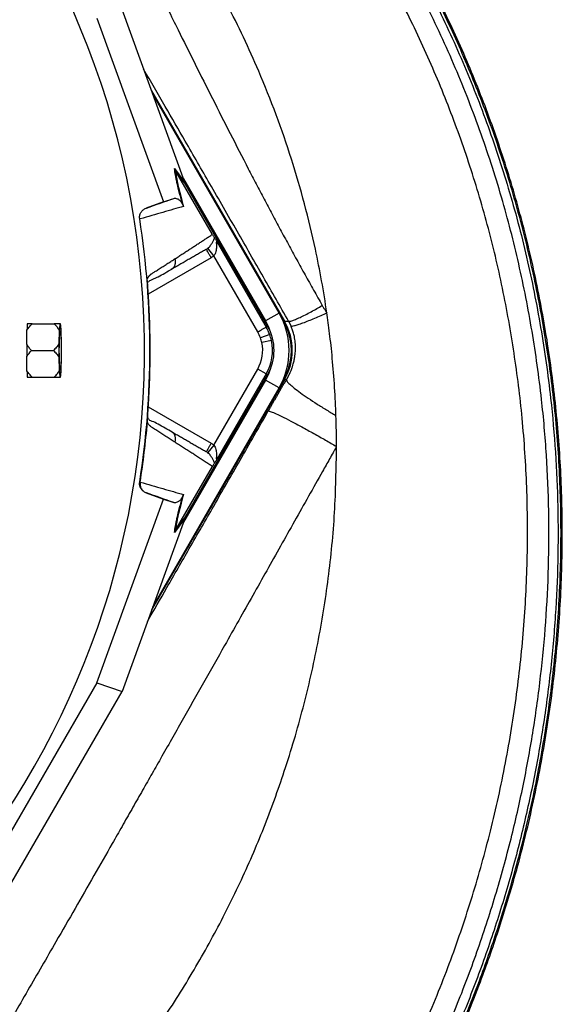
# Model space of a CAD drawing. Header units: millimetres. Extents: x 2153 to 4015, y 1999 to 4341.
# Tile 12 of 21: x 3682 to 4015, y 2640 to 3244. Entities that reach past the tile are written whole.
import ezdxf

# ---------------------------------------------------------------- set-up
doc = ezdxf.new("R2010")
doc.units = ezdxf.units.MM
doc.header["$LTSCALE"] = 2

msp = doc.modelspace()

# ---------------------------------------------------------------- linework, layer by layer
at = {"color": 7, "linetype": 'Continuous', "lineweight": 25}
for p, q in [((3782.7, 3144.71), (3744.34, 3250.3)), ((3728.8, 3245.04), (3769.76, 3132.25)), ((3762.5, 3200.33), (3844.08, 3059.02)), ((3840.78, 3064.02), (3763.2, 3198.4)), ((3776.53, 3152.8), (3782.91, 3144.12)), ((3783.4, 3143.08), (3777.02, 3151.75)), ((3799.82, 3112.26), (3777.04, 3151.72)), ((3782.08, 3146.41), (3832.43, 3059.2)), ((3833.71, 3055.94), (3783.4, 3143.08)), ((3769.76, 3132.25), (3759.07, 3128.36)), ((3769.76, 3132.25), (3776.15, 3134.41)), ((3759.07, 3128.36), (3759.31, 3128.44)), ((3755.46, 3121.87), (3755.19, 3121.79)), ((3802.79, 3107.52), (3832.85, 3055.45)), ((3800.73, 3099.1), (3796.97, 3103.77)), ((3827.66, 3052.45), (3800.73, 3099.1)), ((3774.51, 3090.71), (3775.19, 3091.29)), ((3760.01, 3083.87), (3760.01, 3084.05)), ((3840.78, 3064.02), (3832.43, 3059.2)), ((3844.08, 3059.02), (3846.62, 3059.02)), ((3689.26, 3057.49), (3702.69, 3057.49)), ((3705.85, 3053.31), (3705.62, 3045.23)), ((3706.64, 3057.49), (3706.2, 3057.49)), ((3707.22, 3045.23), (3706.99, 3053.31)), ((3832.85, 3055.45), (3833.71, 3055.94)), ((3835.03, 3050.76), (3829.38, 3048.74)), ((3836.05, 3047.19), (3830.19, 3045.91)), ((3688.81, 3041.04), (3702.23, 3041.04)), ((3705.62, 3036.86), (3705.85, 3028.78)), ((3706.99, 3028.78), (3707.22, 3036.86)), ((3800.73, 2982.99), (3827.66, 3029.64)), ((3832.85, 3026.64), (3827.66, 3029.64)), ((3689.26, 3024.59), (3702.69, 3024.59)), ((3706.2, 3024.59), (3706.64, 3024.59)), ((3844.08, 3023.07), (3762.5, 2881.76)), ((3832.43, 3022.89), (3782.08, 2935.68)), ((3783.4, 2939.01), (3833.71, 3026.15)), ((3832.85, 3026.64), (3802.79, 2974.57)), ((3840.78, 3018.07), (3832.43, 3022.89)), ((3832.85, 3026.64), (3833.71, 3026.15)), ((3845.26, 3023.07), (3844.08, 3023.07)), ((3763.2, 2883.69), (3840.78, 3018.07)), ((3760.01, 2998.04), (3760.01, 2998.22)), ((3775.19, 2990.8), (3774.51, 2991.38)), ((3800.73, 2982.99), (3796.97, 2978.32)), ((3777.04, 2930.37), (3799.82, 2969.83)), ((3755.19, 2960.3), (3755.46, 2960.22)), ((3728.8, 2837.05), (3769.76, 2949.84)), ((3759.31, 2953.65), (3759.07, 2953.73)), ((3759.07, 2953.73), (3769.76, 2949.84)), ((3769.76, 2949.84), (3776.15, 2947.68)), ((3782.91, 2937.97), (3776.53, 2929.29)), ((3777.02, 2930.34), (3783.4, 2939.01)), ((3782.7, 2937.38), (3744.34, 2831.78)), ((3728.8, 2837.05), (3662.11, 2721.55)), ((3728.8, 2837.05), (3744.34, 2831.78)), ((3674.45, 2710.72), (3744.34, 2831.78))]:
    msp.add_line(p, q, dxfattribs=at)
at = {"color": 8, "linetype": 'Continuous', "lineweight": 25}
for p, q in [((3799.09, 3097.98), (3760.46, 3075.67)), ((3843.33, 3058.89), (3843.37, 3058.82)), ((3843.37, 3023.27), (3843.33, 3023.2)), ((3760.46, 3006.42), (3799.09, 2984.11))]:
    msp.add_line(p, q, dxfattribs=at)
at = {"color": 7, "linetype": 'Continuous', "lineweight": 25, "flags": 128}
for points in [[(3832.43, 3059.2), (3834.53, 3054.94), (3835.57, 3052.11)], [(3707, 3041.04), (3706.98, 3038.15), (3706.93, 3035.42), (3706.85, 3033.02), (3706.75, 3031.09), (3706.63, 3029.73), (3706.49, 3029.03), (3706.35, 3029.03), (3706.21, 3029.73), (3706.09, 3031.09), (3705.98, 3033.02), (3705.9, 3035.42), (3705.86, 3038.15), (3705.84, 3041.04), (3705.86, 3043.94), (3705.9, 3046.67), (3705.98, 3049.07), (3706.09, 3051), (3706.21, 3052.36), (3706.35, 3053.06), (3706.49, 3053.06), (3706.63, 3052.36), (3706.75, 3051), (3706.85, 3049.07), (3706.93, 3046.67), (3706.98, 3043.94), (3707, 3041.04)], [(3835.57, 3029.98), (3834.53, 3027.15), (3832.43, 3022.89)]]:
    msp.add_lwpolyline(points, dxfattribs=at)
at = {"color": 7, "linetype": 'Continuous', "lineweight": 25}
for centre, radius, start, end in [((3242.1, 3041.04), 516.02, 278.91872, 88.32002), ((3242.1, 3041.04), 519.4, 351.05652, 8.94348), ((3800.98, 3041.04), 45.96, 330, 30), ((3694.61, 3056.08), 8.51, 170.40976, 171.18959), ((3748.34, 3051.88), 42.52, 172.41507, 178.07111), ((3664.5, 3051.88), 42.52, 1.92889, 7.58493), ((3807.91, 3041.04), 22.81, 19.70424, 30), ((3807.91, 3041.04), 28.81, 19.70424, 30), ((3807.91, 3041.04), 29.79, 330, 30), ((3807.91, 3041.04), 22.81, 12.32142, 19.70424), ((3807.91, 3041.04), 28.81, 330, 12.32142), ((3807.91, 3041.04), 28.81, 12.32142, 19.70424), ((4055.23, 3041.04), 349.63, 179.31486, 180.68514), ((3357.61, 3041.04), 349.63, 359.31486, 0.68514), ((3807.91, 3041.04), 22.81, 330, 12.32142), ((3748.34, 3030.21), 42.52, 181.92889, 187.58493), ((3664.5, 3030.21), 42.52, 352.41507, 358.07111), ((3694.61, 3026.01), 8.51, 188.81041, 189.59024)]:
    msp.add_arc(centre, radius, start, end, dxfattribs=at)
for centre, major_axis, ratio, start_param, end_param in [((3784.23, 3142.05), (-11.84, 32.46), 0.015428, 1.483174, 1.50138), ((3812.83, 3041.04), (-36.07, 0), 0.998174, 2.618785, 3.6644), ((3241.07, 3053.42), (-36.91, 443.57), 0.999611, 4.609878, 4.629659), ((3241.07, 3028.67), (36.91, 443.57), 0.999611, 4.795119, 4.8149), ((3784.23, 2940.04), (11.84, 32.46), 0.015428, 1.640213, 1.658419)]:
    msp.add_ellipse(centre, major_axis=major_axis, ratio=ratio, start_param=start_param, end_param=end_param, dxfattribs=at)
at = {"color": 8, "linetype": 'Continuous', "lineweight": 25}
for points, knots in [([(3433.35, 3628.39), (3449.86, 3624.24), (3482.88, 3615.95), (3526.9, 3604.63), (3565.04, 3593.06), (3597.31, 3581.63), (3628.3, 3568.62), (3657.76, 3553.81), (3685.7, 3537.52), (3712.95, 3519.51), (3739.44, 3499.86), (3765.08, 3478.6), (3791.34, 3454.49), (3817.86, 3427.22), (3844.28, 3396.68), (3869.45, 3364.62), (3893.18, 3331), (3915.03, 3295.69), (3934.98, 3258.9), (3952.86, 3220.68), (3968.58, 3181.16), (3982.08, 3140.34), (3993.16, 3098.31), (4001.77, 3055.22), (4007.4, 3015.23), (4010.67, 2978.55), (4012.12, 2945.21), (4012.09, 2911.76), (4010.59, 2877.98), (4007.58, 2844.03), (4003.03, 2809.89), (3996.97, 2775.89), (3989.36, 2741.95), (3980.2, 2708.23), (3969.47, 2674.7), (3957.22, 2641.6), (3943.35, 2608.72), (3927.91, 2576.24), (3910.84, 2544.14), (3892.31, 2512.74), (3872.33, 2482.07), (3850.98, 2452.26), (3828.26, 2423.3), (3804.24, 2395.28), (3778.74, 2368.07), (3751.83, 2341.81), (3723.48, 2316.51), (3693.97, 2292.42), (3662.2, 2268.76), (3628.17, 2245.8), (3591.85, 2223.78), (3554.23, 2203.42), (3515.4, 2184.75), (3475.44, 2167.85), (3438.37, 2154.21), (3404.43, 2143.44), (3373.75, 2135.17), (3346.24, 2128.8), (3328.98, 2125.11), (3322.1, 2123.63)], [0, 0, 0, 0, 0.023887, 0.04777, 0.063779, 0.079793, 0.09579, 0.110904, 0.126034, 0.141153, 0.156717, 0.172294, 0.187861, 0.206735, 0.225626, 0.244508, 0.263914, 0.283336, 0.302742, 0.322616, 0.342508, 0.362382, 0.382915, 0.403467, 0.424002, 0.439562, 0.455123, 0.470807, 0.486492, 0.502556, 0.51862, 0.534809, 0.550999, 0.567415, 0.58383, 0.600378, 0.616926, 0.633882, 0.650839, 0.667931, 0.685023, 0.702192, 0.71936, 0.736661, 0.753962, 0.771681, 0.7894, 0.807259, 0.825119, 0.844974, 0.864841, 0.884696, 0.904978, 0.925272, 0.945554, 0.96039, 0.975227, 0.990131, 1, 1, 1, 1]), ([(3322.1, 2129.36), (3328.5, 2130.73), (3345.19, 2134.31), (3372.11, 2140.53), (3402.67, 2148.76), (3436.21, 2159.39), (3472.54, 2172.75), (3511.44, 2189.13), (3549.8, 2207.44), (3587.5, 2227.73), (3624.39, 2250.02), (3658.32, 2272.87), (3689.36, 2295.96), (3717.75, 2319.01), (3745.2, 2343.32), (3771.85, 2369.06), (3797.52, 2396.17), (3822.2, 2424.72), (3845.63, 2454.43), (3867.16, 2484.43), (3886.78, 2514.49), (3904.63, 2544.56), (3921.21, 2575.45), (3936.59, 2607.36), (3950.64, 2640.19), (3963.31, 2673.98), (3974.44, 2708.43), (3983.7, 2742.41), (3991.2, 2775.71), (3997.09, 2808.31), (4001.61, 2841.22), (4004.74, 2874.63), (4006.42, 2908.41), (4006.58, 2942.59), (4005.19, 2976.84), (4001.94, 3013.67), (3996.45, 3052.9), (3988.3, 3094.32), (3977.63, 3135.63), (3964.29, 3176.64), (3948.3, 3217.19), (3930.36, 3255.63), (3910.73, 3291.91), (3889.72, 3326.05), (3866.51, 3359.2), (3841.41, 3391.39), (3814.52, 3422.6), (3787.94, 3449.98), (3762.09, 3473.75), (3737.45, 3494.27), (3711.53, 3513.65), (3684.36, 3531.78), (3655.95, 3548.45), (3627.25, 3562.91), (3598.42, 3575.09), (3569.76, 3585.52), (3540.63, 3594.72), (3511.15, 3602.91), (3474.85, 3612.11), (3448.45, 3618.79), (3431.95, 3622.97)], [0, 0, 0, 0, 0.009248, 0.024132, 0.03906, 0.053989, 0.073871, 0.093765, 0.113648, 0.133953, 0.154271, 0.174576, 0.191766, 0.208957, 0.226275, 0.243593, 0.261323, 0.279054, 0.296931, 0.314807, 0.331243, 0.347679, 0.364236, 0.380794, 0.397752, 0.414709, 0.431811, 0.448913, 0.464488, 0.480063, 0.495752, 0.511441, 0.5275, 0.543559, 0.559752, 0.575944, 0.595826, 0.615722, 0.6356, 0.656124, 0.676667, 0.69719, 0.716069, 0.734963, 0.753842, 0.773248, 0.792665, 0.812063, 0.827171, 0.842288, 0.857395, 0.872912, 0.88844, 0.903951, 0.91831, 0.93268, 0.947052, 0.961495, 0.975939, 1, 1, 1, 1]), ([(3322.1, 2144.34), (3330.67, 2146.18), (3352.01, 2150.77), (3385.86, 2159.01), (3423.23, 2170.27), (3459.78, 2183.41), (3495.4, 2197.92), (3530.06, 2213.77), (3563.7, 2230.98), (3596.47, 2249.63), (3630.38, 2270.93), (3665.14, 2295.2), (3700.4, 2322.73), (3734.09, 2352.02), (3766.05, 2382.94), (3796.15, 2415.41), (3823.92, 2448.8), (3849.43, 2482.95), (3872.71, 2517.72), (3894.13, 2553.58), (3913.62, 2590.46), (3931.11, 2628.28), (3946.53, 2666.89), (3959.79, 2706.14), (3971.03, 2746.46), (3980.14, 2787.76), (3986.99, 2829.96), (3991.47, 2872.32), (3993.54, 2914.76), (3993.22, 2957.16), (3990.47, 2998.79), (3985.38, 3039.51), (3978.28, 3079.22), (3969.03, 3118.35), (3957.54, 3156.63), (3943.97, 3193.94), (3928.42, 3230.22), (3910.94, 3265.35), (3891.34, 3299.81), (3869.58, 3333.45), (3845.57, 3365.86), (3820.46, 3396.86), (3794, 3426.32), (3765.78, 3453.99), (3737.62, 3478.43), (3709.85, 3499.81), (3682.77, 3518.32), (3654.57, 3535.29), (3625.24, 3550.55), (3594.92, 3563.66), (3574.16, 3570.95), (3563.86, 3574.57)], [0, 0, 0, 0, 0.013522, 0.033702, 0.053768, 0.073744, 0.093646, 0.11313, 0.132563, 0.151959, 0.171326, 0.194361, 0.21738, 0.240356, 0.263242, 0.286007, 0.308678, 0.330255, 0.351779, 0.37326, 0.39471, 0.416147, 0.437551, 0.458868, 0.480068, 0.502146, 0.524127, 0.546033, 0.56788, 0.589687, 0.611465, 0.632239, 0.653016, 0.673718, 0.694267, 0.714682, 0.734983, 0.755169, 0.775235, 0.796154, 0.816978, 0.837467, 0.857736, 0.878065, 0.89844, 0.915264, 0.932142, 0.949058, 0.966035, 0.983155, 1, 1, 1, 1]), ([(3846.62, 3059.02), (3841.47, 3068.04), (3830.97, 3086.43), (3814.83, 3114.58), (3798.85, 3142.38), (3784.11, 3167.93), (3770.57, 3191.39), (3762.03, 3206.15), (3757.61, 3213.79)], [0, 0, 0, 0, 0.175068, 0.356822, 0.54538, 0.713676, 0.851889, 1, 1, 1, 1]), ([(3775.19, 3091.29), (3775.44, 3091.47), (3776.21, 3092.05), (3776.98, 3093.54), (3777.39, 3095.49), (3777.12, 3096.79), (3776.99, 3097.42)], [0, 0, 0, 0, 0.140589, 0.432387, 0.724184, 1, 1, 1, 1]), ([(3759.93, 2874.68), (3763.91, 2881.61), (3772.5, 2896.53), (3786.07, 2920.14), (3801.05, 2946.2), (3817.21, 2974.36), (3828.38, 2993.82), (3834.16, 3003.9)], [0, 0, 0, 0, 0.160762, 0.346362, 0.548098, 0.765975, 1, 1, 1, 1]), ([(3776.99, 2984.67), (3777.12, 2985.3), (3777.39, 2986.6), (3776.98, 2988.55), (3776.21, 2990.04), (3775.44, 2990.62), (3775.19, 2990.8)], [0, 0, 0, 0, 0.275816, 0.567614, 0.859411, 1, 1, 1, 1]), ([(3322.1, 2343.1), (3325.72, 2343.67), (3342.12, 2346.27), (3371.07, 2352.31), (3408.5, 2362.74), (3445.28, 2375.25), (3481.35, 2389.71), (3516.53, 2406.25), (3549.76, 2424.26), (3581.06, 2443.52), (3610.41, 2463.82), (3638.61, 2485.69), (3665.58, 2509.05), (3691.26, 2533.82), (3715.87, 2560.24), (3739.28, 2588.29), (3761.35, 2617.97), (3781.72, 2648.85), (3800.29, 2680.86), (3817, 2713.88), (3831.69, 2747.84), (3844.72, 2783.76), (3855.9, 2821.55), (3864.93, 2861.14), (3871.36, 2901.19), (3875.39, 2941.56), (3875.83, 2968.57), (3876.05, 2982.08)], [0, 0, 0, 0, 0.011944, 0.054155, 0.096388, 0.138627, 0.180853, 0.223093, 0.265352, 0.304116, 0.342905, 0.381705, 0.420498, 0.459271, 0.498033, 0.538233, 0.578431, 0.618632, 0.658846, 0.69908, 0.739309, 0.779511, 0.823675, 0.867794, 0.911884, 0.955948, 1, 1, 1, 1])]:
    msp.add_open_spline(points, degree=3, knots=knots, dxfattribs=at)
at = {"color": 7, "linetype": 'Continuous', "lineweight": 25}
for points, knots in [([(3322.1, 2121.85), (3330.47, 2123.49), (3354.62, 2128.22), (3394.07, 2138.39), (3440.18, 2152.75), (3485.43, 2169.64), (3529.71, 2188.93), (3572.88, 2210.6), (3611.28, 2232.56), (3645.13, 2254.16), (3677.67, 2276.85), (3711.91, 2303.29), (3747.35, 2333.92), (3778.2, 2363.73), (3804.85, 2392.12), (3830.19, 2421.45), (3856.42, 2454.94), (3882.92, 2492.9), (3906.99, 2531.84), (3928.62, 2571.59), (3947.82, 2612), (3963.32, 2649.94), (3975.67, 2685.02), (3986.41, 2720.23), (3996.24, 2759.21), (4004.55, 2801.97), (4010.43, 2844.81), (4013.91, 2887.56), (4015.03, 2930.11), (4013.8, 2972.34), (4010.22, 3014.14), (4004.37, 3055.36), (3996.4, 3095.58), (3986.36, 3134.69), (3974.33, 3172.57), (3960.25, 3209.73), (3944.13, 3246.05), (3926.03, 3281.43), (3906.26, 3315.34), (3884.9, 3347.7), (3862.16, 3378.49), (3837.8, 3408.46), (3811.69, 3437.36), (3783.81, 3465.05), (3763.9, 3482.06), (3753.96, 3490.56)], [0, 0, 0, 0, 0.014266, 0.041205, 0.068164, 0.095105, 0.122042, 0.148999, 0.175936, 0.196078, 0.21622, 0.242343, 0.268485, 0.294607, 0.314138, 0.333668, 0.359489, 0.385329, 0.411149, 0.436101, 0.461072, 0.486023, 0.50468, 0.523337, 0.547636, 0.571954, 0.596253, 0.619991, 0.643747, 0.667485, 0.690706, 0.713945, 0.737166, 0.759331, 0.781512, 0.803677, 0.825841, 0.848022, 0.870185, 0.891538, 0.912906, 0.934263, 0.95617, 0.978095, 1, 1, 1, 1]), ([(3322.1, 2122.65), (3330.42, 2124.28), (3354.52, 2129), (3393.92, 2139.17), (3440.03, 2153.53), (3485.29, 2170.43), (3529.56, 2189.73), (3572.72, 2211.41), (3611.11, 2233.38), (3644.96, 2254.99), (3677.48, 2277.69), (3711.69, 2304.13), (3747.08, 2334.74), (3777.89, 2364.53), (3804.5, 2392.9), (3829.8, 2422.21), (3855.99, 2455.68), (3882.44, 2493.62), (3906.48, 2532.52), (3928.07, 2572.24), (3947.24, 2612.62), (3962.7, 2650.52), (3975.02, 2685.57), (3985.73, 2720.75), (3995.54, 2759.69), (4003.82, 2802.42), (4009.69, 2845.21), (4013.15, 2887.92), (4014.25, 2930.42), (4013, 2972.6), (4009.4, 3014.34), (4003.55, 3055.51), (3995.57, 3095.69), (3985.52, 3134.74), (3973.5, 3172.58), (3959.41, 3209.7), (3943.29, 3245.98), (3925.2, 3281.31), (3905.44, 3315.16), (3884.11, 3347.45), (3861.42, 3378.17), (3837.11, 3408.06), (3811.06, 3436.88), (3783.24, 3464.5), (3763.38, 3481.47), (3753.46, 3489.95)], [0, 0, 0, 0, 0.014199, 0.041167, 0.068156, 0.095126, 0.122092, 0.149079, 0.176044, 0.196209, 0.216373, 0.242498, 0.268643, 0.294768, 0.314301, 0.333833, 0.359656, 0.385498, 0.411319, 0.436272, 0.461243, 0.486195, 0.504852, 0.523509, 0.54781, 0.572129, 0.59643, 0.620167, 0.643922, 0.667659, 0.690877, 0.714112, 0.73733, 0.759496, 0.781678, 0.803844, 0.826008, 0.84819, 0.870354, 0.89168, 0.913021, 0.93435, 0.956229, 0.978124, 1, 1, 1, 1]), ([(3692.02, 3408.79), (3693.2, 3406.58), (3695.56, 3402.14), (3699.1, 3395.43), (3702.66, 3388.63), (3706.24, 3381.75), (3709.85, 3374.78), (3713.48, 3367.72), (3717.14, 3360.58), (3720.83, 3353.34), (3724.54, 3346.01), (3728.27, 3338.61), (3732.05, 3331.12), (3736.57, 3322.13), (3741.86, 3311.64), (3747.89, 3299.65), (3753.96, 3287.56), (3760.08, 3275.36), (3766.24, 3263.01), (3772.46, 3250.52), (3780.13, 3235.11), (3789.26, 3216.8), (3799.91, 3195.57), (3810.77, 3174.13), (3819.75, 3156.68), (3826.73, 3143.26), (3831.6, 3133.97), (3836.52, 3124.67), (3841.48, 3115.38), (3846.5, 3106.07), (3851.58, 3096.76), (3856.74, 3087.41), (3861.97, 3078.04), (3865.51, 3071.8), (3867.29, 3068.67)], [0, 0, 0, 0, 0.019582, 0.039386, 0.059413, 0.079668, 0.100153, 0.120872, 0.141831, 0.163027, 0.18446, 0.206122, 0.22801, 0.250116, 0.284937, 0.319963, 0.355254, 0.390881, 0.4269, 0.463344, 0.500242, 0.56171, 0.623662, 0.686379, 0.75016, 0.777598, 0.805057, 0.83256, 0.860133, 0.887803, 0.915599, 0.943548, 0.971675, 1, 1, 1, 1]), ([(3870.1, 3064.25), (3868.2, 3077.3), (3862.42, 3109.18), (3849.16, 3159), (3830.47, 3209.16), (3809.24, 3254.02), (3786.53, 3293.82), (3759.25, 3334.32), (3729.07, 3371.41), (3706.75, 3394.65), (3696.69, 3404.35)], [0.5302457, 0.5302457, 0.5302457, 0.5302457, 0.5506714, 0.5803668, 0.610294, 0.6340015, 0.6579015, 0.6820217, 0.7107122, 0.7327559, 0.7327559, 0.7327559, 0.7327559]), ([(3781.65, 3130.35), (3781.29, 3131.62), (3780.95, 3132.84), (3780.3, 3135.21), (3779.99, 3136.36), (3779.14, 3139.65), (3778.65, 3141.67), (3778.03, 3144.44), (3777.84, 3145.33), (3777.49, 3147.03), (3777.34, 3147.83), (3776.92, 3150.14), (3776.7, 3151.53), (3776.53, 3152.8)], [0, 0, 0, 0, 0.125, 0.125, 0.25, 0.25, 0.5, 0.5, 0.625, 0.625, 0.75, 0.75, 1, 1, 1, 1]), ([(3777.04, 3151.72), (3777.2, 3150.47), (3777.41, 3149.1), (3777.82, 3146.81), (3777.97, 3146.01), (3778.31, 3144.32), (3778.5, 3143.44), (3779.12, 3140.68), (3779.6, 3138.69), (3780.73, 3134.34), (3781.37, 3132), (3782.11, 3129.46)], [0, 0, 0, 0, 0.25, 0.25, 0.375, 0.375, 0.5, 0.5, 0.75, 0.75, 1, 1, 1, 1]), ([(3776.15, 3134.41), (3776.46, 3134.51), (3776.78, 3134.55), (3777.49, 3134.48), (3777.87, 3134.38), (3778.49, 3134.1), (3778.7, 3133.98), (3779.15, 3133.68), (3779.38, 3133.51), (3779.76, 3133.17), (3779.89, 3133.04), (3780.16, 3132.75), (3780.3, 3132.59), (3780.61, 3132.21), (3780.77, 3131.99), (3781.05, 3131.55), (3781.14, 3131.39), (3781.31, 3131.08), (3781.37, 3130.97), (3781.5, 3130.7), (3781.57, 3130.54), (3781.65, 3130.35)], [0, 0, 0, 0, 0.25, 0.25, 0.5, 0.5, 0.625, 0.625, 0.75, 0.75, 0.8125, 0.8125, 0.875, 0.875, 0.9375, 0.9375, 0.96875, 0.96875, 0.984375, 0.984375, 1, 1, 1, 1]), ([(3755.19, 3121.79), (3755.08, 3122.48), (3755.09, 3123.17), (3755.35, 3124.53), (3755.6, 3125.18), (3756.13, 3126.08), (3756.33, 3126.36), (3756.77, 3126.88), (3757.02, 3127.12), (3757.82, 3127.79), (3758.41, 3128.13), (3759.07, 3128.36)], [0, 0, 0, 0, 0.25, 0.25, 0.5, 0.5, 0.625, 0.625, 0.75, 0.75, 1, 1, 1, 1]), ([(3782.11, 3129.46), (3778.07, 3128.31), (3773.84, 3127.1), (3764.97, 3124.57), (3760.33, 3123.24), (3755.46, 3121.83)], [0, 0, 0, 0, 0.5, 0.5, 1, 1, 1, 1]), ([(3776.99, 3097.42), (3777.38, 3097.68), (3778.18, 3098.19), (3779.35, 3098.95), (3780.52, 3099.7), (3781.67, 3100.45), (3782.82, 3101.19), (3783.96, 3101.93), (3785.08, 3102.66), (3786.2, 3103.38), (3787.3, 3104.1), (3788.4, 3104.81), (3789.48, 3105.52), (3790.56, 3106.22), (3791.63, 3106.92), (3792.68, 3107.6), (3793.73, 3108.29), (3794.77, 3108.96), (3795.8, 3109.63), (3796.82, 3110.3), (3797.83, 3110.96), (3798.83, 3111.61), (3799.49, 3112.04), (3799.82, 3112.26)], [0, 0, 0, 0, 0.045336, 0.090894, 0.136674, 0.182678, 0.228907, 0.275362, 0.322044, 0.368954, 0.416093, 0.463462, 0.511063, 0.558896, 0.606962, 0.655262, 0.703798, 0.752569, 0.801578, 0.850824, 0.900309, 0.950034, 1, 1, 1, 1]), ([(3796.97, 3103.77), (3797.35, 3104.07), (3797.67, 3104.38), (3798.26, 3105.01), (3798.52, 3105.33), (3799.21, 3106.26), (3799.57, 3106.85), (3800.16, 3107.95), (3800.4, 3108.46), (3800.84, 3109.36), (3801.02, 3109.75), (3801.22, 3110.03)], [0, 0, 0, 0, 0.125, 0.125, 0.25, 0.25, 0.5, 0.5, 0.75, 0.75, 1, 1, 1, 1]), ([(3799.82, 3112.26), (3799.99, 3111.96), (3800.16, 3111.68), (3800.45, 3111.21), (3800.57, 3111.02), (3800.79, 3110.68), (3800.89, 3110.53), (3801.06, 3110.26), (3801.15, 3110.14), (3801.22, 3110.03)], [0, 0, 0, 0, 0.25, 0.25, 0.5, 0.5, 0.75, 0.75, 1, 1, 1, 1]), ([(3802.79, 3107.52), (3802.7, 3107.65), (3802.62, 3107.77), (3802.46, 3107.92), (3802.39, 3107.94), (3802.29, 3107.85), (3802.26, 3107.74), (3802.24, 3107.44), (3802.24, 3107.27), (3802.25, 3106.71), (3802.28, 3106.29), (3802.31, 3105.43), (3802.32, 3104.98), (3802.29, 3103.63), (3802.22, 3102.68), (3801.89, 3101.28), (3801.74, 3100.81), (3801.44, 3100.14), (3801.32, 3099.92), (3801.05, 3099.49), (3800.9, 3099.29), (3800.73, 3099.1)], [0, 0, 0, 0, 0.0625, 0.0625, 0.125, 0.125, 0.1875, 0.1875, 0.25, 0.25, 0.375, 0.375, 0.5, 0.5, 0.75, 0.75, 0.875, 0.875, 0.9375, 0.9375, 1, 1, 1, 1]), ([(3801.22, 3110.03), (3801.3, 3109.91), (3801.4, 3109.77), (3801.62, 3109.43), (3801.74, 3109.24), (3802.01, 3108.8), (3802.16, 3108.57), (3802.46, 3108.06), (3802.63, 3107.79), (3802.79, 3107.52)], [0, 0, 0, 0, 0.25, 0.25, 0.5, 0.5, 0.75, 0.75, 1, 1, 1, 1]), ([(3796.09, 3103.17), (3795.7, 3102.95), (3794.91, 3102.49), (3793.71, 3101.8), (3792.51, 3101.11), (3791.29, 3100.4), (3790.06, 3099.69), (3788.82, 3098.98), (3787.58, 3098.26), (3786.32, 3097.53), (3785.05, 3096.8), (3783.77, 3096.06), (3782.48, 3095.31), (3781.18, 3094.56), (3779.86, 3093.81), (3778.54, 3093.04), (3777.21, 3092.27), (3775.87, 3091.5), (3774.96, 3090.97), (3774.51, 3090.71)], [0, 0, 0, 0, 0.061953, 0.123509, 0.18467, 0.245435, 0.305808, 0.365787, 0.425376, 0.484574, 0.543383, 0.601804, 0.659839, 0.717488, 0.774754, 0.831636, 0.888137, 0.944258, 1, 1, 1, 1]), ([(3799.09, 3097.98), (3798.7, 3098.66), (3798.31, 3099.34), (3797.58, 3100.6), (3797.25, 3101.17), (3796.69, 3102.13), (3796.47, 3102.52), (3796.17, 3103.04), (3796.09, 3103.17), (3796.09, 3103.17)], [0, 0, 0, 0, 0.25, 0.25, 0.5, 0.5, 0.75, 0.75, 1, 1, 1, 1]), ([(3759.91, 3085.08), (3759.98, 3085.21), (3760.12, 3085.45), (3760.34, 3085.8), (3760.55, 3086.13), (3760.77, 3086.43), (3760.99, 3086.72), (3761.21, 3086.99), (3761.44, 3087.23), (3761.66, 3087.46), (3761.96, 3087.72), (3762.37, 3088.03), (3762.98, 3088.43), (3763.72, 3088.9), (3764.56, 3089.44), (3765.95, 3090.33), (3767.86, 3091.55), (3770.22, 3093.06), (3772.53, 3094.55), (3774.79, 3096), (3776.25, 3096.95), (3776.99, 3097.42)], [0, 0, 0, 0, 0.013423, 0.026738, 0.039956, 0.053088, 0.066144, 0.079134, 0.09207, 0.104963, 0.117824, 0.141662, 0.172831, 0.217057, 0.263491, 0.312127, 0.449156, 0.58733, 0.723761, 0.861313, 1, 1, 1, 1]), ([(3760.56, 3083.04), (3760.73, 3083.23), (3761.49, 3084.1), (3762.9, 3084.49), (3764.64, 3085.38), (3767.22, 3086.68), (3770.75, 3088.64), (3773.69, 3090.33), (3775.24, 3091.22)], [0, 0, 0, 0, 0.033109, 0.152946, 0.273278, 0.402231, 0.684642, 1, 1, 1, 1]), ([(3760.53, 3074.51), (3760.52, 3074.67), (3760.5, 3074.99), (3760.47, 3075.47), (3760.44, 3075.95), (3760.41, 3076.42), (3760.38, 3076.88), (3760.35, 3077.34), (3760.32, 3077.8), (3760.3, 3078.25), (3760.27, 3078.69), (3760.24, 3079.27), (3760.2, 3079.96), (3760.15, 3080.73), (3760.12, 3081.46), (3760.08, 3082.14), (3760.05, 3082.77), (3760.03, 3083.36), (3760.02, 3083.7), (3760.01, 3083.87)], [0, 0, 0, 0, 0.043919, 0.087472, 0.13073, 0.173768, 0.216664, 0.259492, 0.30233, 0.345255, 0.388344, 0.431671, 0.51489, 0.596546, 0.677156, 0.757259, 0.837405, 0.91814, 1, 1, 1, 1]), ([(3760.53, 3074.51), (3760.47, 3075.42), (3760.36, 3077.27), (3760.2, 3079.88), (3760.09, 3081.93), (3760.07, 3082.71), (3760.06, 3082.99)], [0, 0, 0, 0, 0.2720354, 0.5514717, 0.8450215, 1, 1, 1, 1]), ([(3846.62, 3059.02), (3846.74, 3058.95), (3846.96, 3058.93), (3847.64, 3059.02), (3848.1, 3059.14), (3849.27, 3059.52), (3849.99, 3059.79), (3851.65, 3060.48), (3852.59, 3060.89), (3854.65, 3061.85), (3855.76, 3062.4), (3858.06, 3063.56), (3859.26, 3064.18), (3861.64, 3065.46), (3862.83, 3066.12), (3865.13, 3067.41), (3866.24, 3068.05), (3867.29, 3068.67)], [0, 0, 0, 0, 0.125, 0.125, 0.25, 0.25, 0.375, 0.375, 0.5, 0.5, 0.625, 0.625, 0.75, 0.75, 0.875, 0.875, 1, 1, 1, 1]), ([(3867.29, 3068.67), (3867.42, 3068.44), (3867.69, 3067.97), (3868.12, 3067.25), (3868.58, 3066.52), (3869.06, 3065.78), (3869.57, 3065.02), (3869.92, 3064.5), (3870.1, 3064.25)], [0, 0, 0, 0, 0.1533564, 0.3119565, 0.4758633, 0.6451362, 0.8198308, 1, 1, 1, 1]), ([(3843.37, 3058.82), (3844.94, 3056.11), (3846.12, 3053.25), (3847.12, 3049.51), (3847.3, 3048.75), (3847.6, 3047.22), (3847.73, 3046.45), (3848.04, 3044.13), (3848.14, 3042.59), (3848.14, 3039.5), (3848.03, 3037.95), (3847.73, 3035.63), (3847.6, 3034.86), (3847.3, 3033.33), (3847.12, 3032.57), (3846.12, 3028.84), (3844.94, 3025.98), (3843.37, 3023.27)], [0, 0, 0, 0, 0.25, 0.25, 0.3125, 0.3125, 0.375, 0.375, 0.5, 0.5, 0.625, 0.625, 0.6875, 0.6875, 0.75, 0.75, 1, 1, 1, 1]), ([(3848.09, 3056.08), (3848.02, 3056.23), (3847.9, 3056.52), (3847.7, 3056.95), (3847.49, 3057.37), (3847.28, 3057.79), (3847.07, 3058.21), (3846.85, 3058.62), (3846.7, 3058.89), (3846.62, 3059.02)], [0, 0, 0, 0, 0.150696, 0.298452, 0.443455, 0.585899, 0.725991, 0.863949, 1, 1, 1, 1]), ([(3848.09, 3056.08), (3848.2, 3056.01), (3848.42, 3055.98), (3849.12, 3056.05), (3849.6, 3056.14), (3850.83, 3056.45), (3851.59, 3056.67), (3853.34, 3057.25), (3854.35, 3057.6), (3856.54, 3058.41), (3857.73, 3058.87), (3860.19, 3059.87), (3861.47, 3060.4), (3864.03, 3061.49), (3865.31, 3062.05), (3867.78, 3063.16), (3868.97, 3063.71), (3870.1, 3064.25)], [0, 0, 0, 0, 0.125, 0.125, 0.25, 0.25, 0.375, 0.375, 0.5, 0.5, 0.625, 0.625, 0.75, 0.75, 0.875, 0.875, 1, 1, 1, 1]), ([(3875.7, 3001.06), (3875.52, 3006.33), (3875.24, 3012.34), (3874.48, 3024.43), (3873.99, 3030.56), (3872.94, 3041.72), (3872.38, 3046.8), (3871.24, 3056.14), (3870.68, 3060.25), (3870.1, 3064.24)], [0, 0, 0, 0, 0.25, 0.25, 0.5, 0.5, 0.75, 0.75, 1, 1, 1, 1]), ([(3686, 3053.54), (3686.44, 3054.26), (3686.94, 3054.94), (3688.04, 3056.25), (3688.64, 3056.88), (3689.26, 3057.49)], [0, 0, 0, 0, 0.5, 0.5, 1, 1, 1, 1]), ([(3686.2, 3057.38), (3686.18, 3057.19), (3686.16, 3056.96), (3686.12, 3056.45), (3686.1, 3056.16), (3686.07, 3055.52), (3686.05, 3055.17), (3686.02, 3054.4), (3686.01, 3053.98), (3686, 3053.54)], [0, 0, 0, 0, 0.25, 0.25, 0.5, 0.5, 0.75, 0.75, 1, 1, 1, 1]), ([(3689.26, 3057.49), (3688.66, 3057.49), (3688.1, 3057.49), (3687.06, 3057.49), (3686.59, 3057.49), (3686.22, 3057.49)], [0, 0, 0, 0, 0.5, 0.5, 1, 1, 1, 1]), ([(3702.69, 3057.49), (3703.31, 3056.86), (3703.9, 3056.19), (3704.97, 3054.8), (3705.45, 3054.08), (3705.85, 3053.31)], [0, 0, 0, 0, 0.5, 0.5, 1, 1, 1, 1]), ([(3706.2, 3057.49), (3705.74, 3057.49), (3705.19, 3057.49), (3704, 3057.49), (3703.35, 3057.49), (3702.69, 3057.49)], [0, 0, 0, 0, 0.5, 0.5, 1, 1, 1, 1]), ([(3827.66, 3052.45), (3828.26, 3052.8), (3828.91, 3053.17), (3830.16, 3053.89), (3830.77, 3054.24), (3831.77, 3054.82), (3832.17, 3055.05), (3832.7, 3055.36), (3832.83, 3055.44), (3832.85, 3055.45)], [0, 0, 0, 0, 0.25, 0.25, 0.5, 0.5, 0.75, 0.75, 1, 1, 1, 1]), ([(3845.26, 3023.07), (3845.34, 3023.2), (3845.5, 3023.47), (3845.73, 3023.87), (3845.96, 3024.28), (3846.19, 3024.71), (3846.42, 3025.14), (3846.65, 3025.59), (3846.88, 3026.05), (3847.11, 3026.52), (3847.54, 3027.45), (3848.2, 3028.97), (3848.91, 3030.89), (3849.57, 3033.04), (3850.12, 3035.27), (3850.51, 3037.55), (3850.72, 3039.47), (3850.88, 3041.85), (3850.84, 3044.91), (3850.46, 3048), (3850, 3050.22), (3849.66, 3051.59), (3849.29, 3052.85), (3848.91, 3054.01), (3848.51, 3055.08), (3848.22, 3055.76), (3848.09, 3056.08)], [0, 0, 0, 0, 0.011539, 0.023444, 0.03573, 0.048413, 0.061504, 0.075014, 0.088955, 0.103337, 0.118166, 0.174764, 0.246849, 0.30071, 0.380282, 0.456885, 0.512867, 0.556476, 0.673438, 0.786262, 0.829462, 0.8696, 0.906697, 0.940774, 0.971861, 1, 1, 1, 1]), ([(3685.92, 3044.73), (3685.91, 3043.51), (3685.91, 3042.28), (3685.91, 3039.82), (3685.91, 3038.56), (3685.92, 3037.36)], [0, 0, 0, 0, 0.5, 0.5, 1, 1, 1, 1]), ([(3688.81, 3041.04), (3688.26, 3041.61), (3687.74, 3042.19), (3687, 3043.11), (3686.77, 3043.42), (3686.32, 3044.07), (3686.11, 3044.4), (3685.92, 3044.73)], [0, 0, 0, 0, 0.5, 0.5, 0.75, 0.75, 1, 1, 1, 1]), ([(3705.62, 3045.23), (3705.18, 3044.46), (3704.66, 3043.74), (3703.51, 3042.35), (3702.88, 3041.68), (3702.23, 3041.04)], [0, 0, 0, 0, 0.5, 0.5, 1, 1, 1, 1]), ([(3702.23, 3041.04), (3702.89, 3040.4), (3703.51, 3039.74), (3704.66, 3038.35), (3705.19, 3037.62), (3705.62, 3036.86)], [0, 0, 0, 0, 0.5, 0.5, 1, 1, 1, 1]), ([(3686, 3028.55), (3686.02, 3027.67), (3686.05, 3026.9), (3686.1, 3025.93), (3686.12, 3025.64), (3686.16, 3025.12), (3686.18, 3024.9), (3686.2, 3024.71)], [0, 0, 0, 0, 0.5, 0.5, 0.75, 0.75, 1, 1, 1, 1]), ([(3689.26, 3024.59), (3688.64, 3025.2), (3688.05, 3025.83), (3686.94, 3027.15), (3686.43, 3027.84), (3686, 3028.55)], [0, 0, 0, 0, 0.5, 0.5, 1, 1, 1, 1]), ([(3705.85, 3028.78), (3705.45, 3028), (3704.96, 3027.28), (3703.89, 3025.9), (3703.31, 3025.23), (3702.69, 3024.59)], [0, 0, 0, 0, 0.5, 0.5, 1, 1, 1, 1]), ([(3686.22, 3024.59), (3686.6, 3024.59), (3687.06, 3024.59), (3688.09, 3024.59), (3688.66, 3024.59), (3689.26, 3024.59)], [0, 0, 0, 0, 0.5, 0.5, 1, 1, 1, 1]), ([(3702.69, 3024.59), (3703.36, 3024.59), (3704, 3024.59), (3705.2, 3024.59), (3705.74, 3024.59), (3706.2, 3024.59)], [0, 0, 0, 0, 0.5, 0.5, 1, 1, 1, 1]), ([(3834.16, 3003.9), (3834.45, 3004.4), (3835.03, 3005.41), (3835.9, 3006.92), (3836.76, 3008.42), (3837.63, 3009.91), (3838.49, 3011.4), (3839.34, 3012.88), (3840.2, 3014.36), (3841.05, 3015.83), (3841.89, 3017.29), (3842.74, 3018.74), (3843.58, 3020.19), (3844.42, 3021.63), (3844.98, 3022.59), (3845.26, 3023.07)], [0, 0, 0, 0, 0.07885, 0.157343, 0.235488, 0.313296, 0.390775, 0.467936, 0.544788, 0.621343, 0.697609, 0.773597, 0.849318, 0.924782, 1, 1, 1, 1]), ([(3845.26, 3023.07), (3845.25, 3022.83), (3845.41, 3022.48), (3846.08, 3021.58), (3846.61, 3021.01), (3848.05, 3019.67), (3848.97, 3018.88), (3851.18, 3017.12), (3852.47, 3016.15), (3855.37, 3014.05), (3856.98, 3012.93), (3860.42, 3010.6), (3862.26, 3009.39), (3866.03, 3006.97), (3867.97, 3005.75), (3871.85, 3003.36), (3873.8, 3002.18), (3875.7, 3001.06)], [0, 0, 0, 0, 0.125, 0.125, 0.25, 0.25, 0.375, 0.375, 0.5, 0.5, 0.625, 0.625, 0.75, 0.75, 0.875, 0.875, 1, 1, 1, 1]), ([(3760.01, 2998.22), (3760.02, 2998.31), (3760.02, 2998.49), (3760.03, 2998.79), (3760.04, 2999.1), (3760.06, 2999.42), (3760.07, 2999.75), (3760.09, 3000.11), (3760.11, 3000.47), (3760.13, 3000.85), (3760.15, 3001.24), (3760.17, 3001.65), (3760.19, 3002.07), (3760.22, 3002.51), (3760.25, 3003.09), (3760.3, 3003.84), (3760.35, 3004.74), (3760.41, 3005.67), (3760.47, 3006.62), (3760.51, 3007.26), (3760.53, 3007.58)], [0, 0, 0, 0, 0.044249, 0.088103, 0.131644, 0.174954, 0.21812, 0.261226, 0.304357, 0.347601, 0.391041, 0.434763, 0.478847, 0.523375, 0.568424, 0.654803, 0.740537, 0.826241, 0.912528, 1, 1, 1, 1]), ([(3834.17, 3003.9), (3834.35, 3003.95), (3834.74, 3003.88), (3836.02, 3003.45), (3836.92, 3003.1), (3839.25, 3002.07), (3840.69, 3001.39), (3844.05, 2999.74), (3845.97, 2998.77), (3850.17, 2996.58), (3852.46, 2995.36), (3857.19, 2992.8), (3859.65, 2991.45), (3864.53, 2988.72), (3866.97, 2987.34), (3871.66, 2984.65), (3873.92, 2983.34), (3876.05, 2982.09)], [0, 0, 0, 0, 0.125, 0.125, 0.25, 0.25, 0.375, 0.375, 0.5, 0.5, 0.625, 0.625, 0.75, 0.75, 0.875, 0.875, 1, 1, 1, 1]), ([(3759.91, 2997.01), (3759.92, 2997.08), (3759.93, 2997.23), (3759.95, 2997.45), (3759.97, 2997.66), (3759.99, 2997.86), (3760, 2997.98), (3760.01, 2998.04)], [0, 0, 0, 0, 0.212576, 0.416535, 0.614103, 0.807726, 1, 1, 1, 1]), ([(3775.24, 2990.86), (3772.28, 2992.52), (3768.08, 2994.86), (3763.55, 2997.43), (3761.29, 2998), (3760.4, 2999.35), (3760.08, 2999.83)], [0, 0, 0, 0, 0.578265, 0.819399, 0.935238, 1, 1, 1, 1]), ([(3776.99, 2984.67), (3776.58, 2984.93), (3775.76, 2985.46), (3774.51, 2986.27), (3773.25, 2987.08), (3771.97, 2987.9), (3770.3, 2988.97), (3768.21, 2990.32), (3766.09, 2991.68), (3764.36, 2992.78), (3763.31, 2993.44), (3762.56, 2993.93), (3762.14, 2994.24), (3761.78, 2994.53), (3761.42, 2994.86), (3761.06, 2995.27), (3760.67, 2995.79), (3760.29, 2996.36), (3760.04, 2996.79), (3759.91, 2997.01)], [0, 0, 0, 0, 0.077777, 0.1552, 0.232272, 0.308995, 0.385372, 0.530526, 0.674474, 0.747423, 0.819615, 0.846383, 0.869761, 0.889755, 0.906383, 0.929523, 0.9528, 0.976272, 1, 1, 1, 1]), ([(3774.51, 2991.38), (3774.93, 2991.13), (3775.79, 2990.63), (3777.06, 2989.9), (3778.32, 2989.17), (3779.57, 2988.45), (3780.81, 2987.74), (3782.04, 2987.03), (3783.27, 2986.32), (3784.48, 2985.62), (3785.68, 2984.92), (3786.88, 2984.23), (3788.06, 2983.55), (3789.24, 2982.87), (3790.4, 2982.2), (3791.56, 2981.53), (3792.71, 2980.87), (3793.85, 2980.21), (3794.98, 2979.56), (3795.72, 2979.13), (3796.09, 2978.91)], [0, 0, 0, 0, 0.052635, 0.105608, 0.158921, 0.212573, 0.266566, 0.320902, 0.37558, 0.430604, 0.485973, 0.541688, 0.597751, 0.654162, 0.710923, 0.768034, 0.825496, 0.883311, 0.941478, 1, 1, 1, 1]), ([(3876.05, 2982.08), (3875.96, 2981.92), (3875.78, 2981.6), (3875.42, 2980.97), (3874.8, 2979.85), (3873.54, 2977.63), (3871.04, 2973.17), (3866.03, 2964.26), (3856, 2946.44), (3841.73, 2921.07), (3824.56, 2890.54), (3808.79, 2862.57), (3794.36, 2836.97), (3781.26, 2813.79), (3770.48, 2794.83), (3762.11, 2780.12), (3756.2, 2769.76), (3750.28, 2759.35), (3744.34, 2748.88), (3736.61, 2735.32), (3727.03, 2718.53), (3715.49, 2698.42), (3701.98, 2674.94), (3686.43, 2648.05), (3672.54, 2624.14), (3662.1, 2606.25), (3655.25, 2594.55), (3648.37, 2582.81), (3641.45, 2571.02), (3634.47, 2559.17), (3627.45, 2547.26), (3620.36, 2535.26), (3613.22, 2523.17), (3606, 2510.98), (3601.17, 2502.82), (3598.74, 2498.72)], [0, 0, 0, 0, 0.000981, 0.001963, 0.003926, 0.007852, 0.015705, 0.031409, 0.062815, 0.125608, 0.187902, 0.251052, 0.29813, 0.34575, 0.394035, 0.415296, 0.436634, 0.458064, 0.479607, 0.501283, 0.541923, 0.583425, 0.625917, 0.687537, 0.750565, 0.774849, 0.799223, 0.823707, 0.848319, 0.873082, 0.898016, 0.923148, 0.948506, 0.974116, 1, 1, 1, 1]), ([(3799.82, 2969.83), (3799.46, 2970.07), (3798.73, 2970.54), (3797.62, 2971.27), (3796.5, 2972), (3795.37, 2972.74), (3794.23, 2973.48), (3793.07, 2974.23), (3791.91, 2974.99), (3790.73, 2975.76), (3789.54, 2976.53), (3788.34, 2977.31), (3787.13, 2978.1), (3785.9, 2978.9), (3784.67, 2979.7), (3783.42, 2980.51), (3782.16, 2981.32), (3780.89, 2982.15), (3779.6, 2982.98), (3778.3, 2983.82), (3777.42, 2984.39), (3776.99, 2984.67)], [0, 0, 0, 0, 0.055211, 0.1101282, 0.1647529, 0.2190862, 0.2731293, 0.3268835, 0.38035, 0.4335301, 0.4864251, 0.5390363, 0.5913651, 0.6434129, 0.6951811, 0.7466711, 0.7978843, 0.8488223, 0.8994865, 0.9498786, 1, 1, 1, 1]), ([(3799.09, 2984.11), (3798.7, 2983.43), (3798.31, 2982.75), (3797.58, 2981.49), (3797.25, 2980.92), (3796.69, 2979.96), (3796.47, 2979.57), (3796.17, 2979.05), (3796.09, 2978.91), (3796.09, 2978.91)], [0, 0, 0, 0, 0.25, 0.25, 0.5, 0.5, 0.75, 0.75, 1, 1, 1, 1]), ([(3800.73, 2982.99), (3801.07, 2982.61), (3801.33, 2982.19), (3801.74, 2981.28), (3801.89, 2980.81), (3802.22, 2979.41), (3802.29, 2978.46), (3802.32, 2977.11), (3802.31, 2976.67), (3802.28, 2975.8), (3802.25, 2975.38), (3802.24, 2974.82), (3802.24, 2974.65), (3802.26, 2974.35), (3802.29, 2974.24), (3802.39, 2974.14), (3802.46, 2974.17), (3802.62, 2974.32), (3802.7, 2974.44), (3802.79, 2974.57)], [0, 0, 0, 0, 0.125, 0.125, 0.25, 0.25, 0.5, 0.5, 0.625, 0.625, 0.75, 0.75, 0.8125, 0.8125, 0.875, 0.875, 0.9375, 0.9375, 1, 1, 1, 1]), ([(3801.22, 2972.06), (3801.02, 2972.33), (3800.84, 2972.73), (3800.4, 2973.63), (3800.16, 2974.14), (3799.57, 2975.24), (3799.21, 2975.83), (3798.52, 2976.75), (3798.27, 2977.07), (3797.68, 2977.7), (3797.35, 2978.02), (3796.97, 2978.32)], [0, 0, 0, 0, 0.25, 0.25, 0.5, 0.5, 0.75, 0.75, 0.875, 0.875, 1, 1, 1, 1]), ([(3801.22, 2972.06), (3801.3, 2972.18), (3801.4, 2972.32), (3801.62, 2972.66), (3801.74, 2972.85), (3802.01, 2973.29), (3802.16, 2973.52), (3802.46, 2974.03), (3802.63, 2974.3), (3802.79, 2974.57)], [0, 0, 0, 0, 0.25, 0.25, 0.5, 0.5, 0.75, 0.75, 1, 1, 1, 1]), ([(3801.22, 2972.06), (3801.07, 2971.84), (3800.9, 2971.59), (3800.57, 2971.08), (3800.45, 2970.89), (3800.24, 2970.54), (3800.17, 2970.42), (3800.01, 2970.16), (3799.93, 2970.01), (3799.84, 2969.87)], [0, 0, 0, 0, 0.5, 0.5, 0.75, 0.75, 0.875, 0.875, 1, 1, 1, 1]), ([(3759.07, 2953.73), (3758.41, 2953.96), (3757.82, 2954.31), (3756.75, 2955.19), (3756.3, 2955.72), (3755.77, 2956.62), (3755.62, 2956.93), (3755.38, 2957.57), (3755.28, 2957.9), (3755.09, 2958.93), (3755.08, 2959.61), (3755.19, 2960.3)], [0, 0, 0, 0, 0.25, 0.25, 0.5, 0.5, 0.625, 0.625, 0.75, 0.75, 1, 1, 1, 1]), ([(3755.46, 2960.22), (3755.35, 2959.53), (3755.36, 2958.84), (3755.62, 2957.47), (3755.86, 2956.82), (3756.39, 2955.93), (3756.59, 2955.65), (3757.03, 2955.13), (3757.28, 2954.89), (3757.81, 2954.45), (3758.09, 2954.25), (3758.67, 2953.91), (3758.99, 2953.77), (3759.31, 2953.65)], [0, 0, 0, 0, 0.25, 0.25, 0.5, 0.5, 0.625, 0.625, 0.75, 0.75, 0.875, 0.875, 1, 1, 1, 1]), ([(3755.46, 2960.26), (3760.33, 2958.85), (3764.97, 2957.52), (3773.84, 2954.99), (3778.07, 2953.78), (3782.11, 2952.63)], [0, 0, 0, 0, 0.5, 0.5, 1, 1, 1, 1]), ([(3781.65, 2951.74), (3781.57, 2951.54), (3781.5, 2951.39), (3781.37, 2951.12), (3781.31, 2951.01), (3781.14, 2950.7), (3781.04, 2950.53), (3780.76, 2950.09), (3780.6, 2949.87), (3780.3, 2949.49), (3780.15, 2949.33), (3779.88, 2949.04), (3779.75, 2948.92), (3779.38, 2948.58), (3779.14, 2948.4), (3778.7, 2948.11), (3778.48, 2947.99), (3777.87, 2947.71), (3777.49, 2947.61), (3776.78, 2947.54), (3776.46, 2947.58), (3776.15, 2947.68)], [0, 0, 0, 0, 0.015625, 0.015625, 0.03125, 0.03125, 0.0625, 0.0625, 0.125, 0.125, 0.1875, 0.1875, 0.25, 0.25, 0.375, 0.375, 0.5, 0.5, 0.75, 0.75, 1, 1, 1, 1]), ([(3776.53, 2929.29), (3776.7, 2930.56), (3776.92, 2931.95), (3777.34, 2934.26), (3777.49, 2935.06), (3777.84, 2936.76), (3778.03, 2937.64), (3778.65, 2940.42), (3779.14, 2942.44), (3779.99, 2945.73), (3780.3, 2946.88), (3780.95, 2949.25), (3781.29, 2950.47), (3781.65, 2951.74)], [0, 0, 0, 0, 0.25, 0.25, 0.375, 0.375, 0.5, 0.5, 0.75, 0.75, 0.875, 0.875, 1, 1, 1, 1]), ([(3782.11, 2952.63), (3781.37, 2950.09), (3780.73, 2947.75), (3779.6, 2943.4), (3779.12, 2941.41), (3778.5, 2938.65), (3778.31, 2937.77), (3777.97, 2936.08), (3777.82, 2935.28), (3777.41, 2932.99), (3777.2, 2931.62), (3777.04, 2930.37)], [0, 0, 0, 0, 0.25, 0.25, 0.5, 0.5, 0.625, 0.625, 0.75, 0.75, 1, 1, 1, 1])]:
    msp.add_open_spline(points, degree=3, knots=knots, dxfattribs=at)
for points in [[(3777.02, 3151.75), (3776.83, 3152.08), (3776.66, 3152.43), (3776.53, 3152.8)], [(3777.02, 3151.75), (3777.03, 3151.74), (3777.03, 3151.73), (3777.04, 3151.72)], [(3783.4, 3143.08), (3783.2, 3143.41), (3783.04, 3143.76), (3782.91, 3144.12)], [(3759.31, 3128.44), (3765.29, 3130.56), (3770.89, 3132.55), (3776.15, 3134.41)], [(3781.65, 3130.35), (3781.78, 3130.04), (3781.93, 3129.75), (3782.11, 3129.46)], [(3796.09, 3103.18), (3796.4, 3103.35), (3796.69, 3103.55), (3796.97, 3103.77)], [(3800.73, 3099.1), (3800.21, 3098.68), (3799.67, 3098.31), (3799.09, 3097.98)], [(3760.53, 3007.58), (3761.97, 3029.86), (3761.97, 3052.23), (3760.53, 3074.51)], [(3685.92, 3037.36), (3686.69, 3038.69), (3687.71, 3039.91), (3688.81, 3041.04)], [(3876.05, 2982.09), (3876.03, 2988.5), (3875.91, 2994.82), (3875.7, 3001.06)], [(3755.46, 2960.24), (3756.42, 2966.34), (3758.12, 2978.57), (3759.39, 2990.85), (3759.91, 2997.01)], [(3799.09, 2984.11), (3799.67, 2983.78), (3800.21, 2983.41), (3800.73, 2982.99)], [(3796.97, 2978.32), (3796.69, 2978.54), (3796.4, 2978.74), (3796.09, 2978.91)], [(3776.15, 2947.68), (3770.89, 2949.54), (3765.29, 2951.53), (3759.31, 2953.65)], [(3781.65, 2951.74), (3781.78, 2952.05), (3781.93, 2952.34), (3782.11, 2952.63)], [(3782.91, 2937.97), (3783.04, 2938.33), (3783.21, 2938.68), (3783.4, 2939.01)], [(3777.02, 2930.34), (3776.83, 2930.01), (3776.66, 2929.66), (3776.53, 2929.29)], [(3777.04, 2930.37), (3777.03, 2930.36), (3777.03, 2930.35), (3777.02, 2930.34)]]:
    msp.add_open_spline(points, degree=3, dxfattribs=at)

doc.saveas('drawing.dxf')
